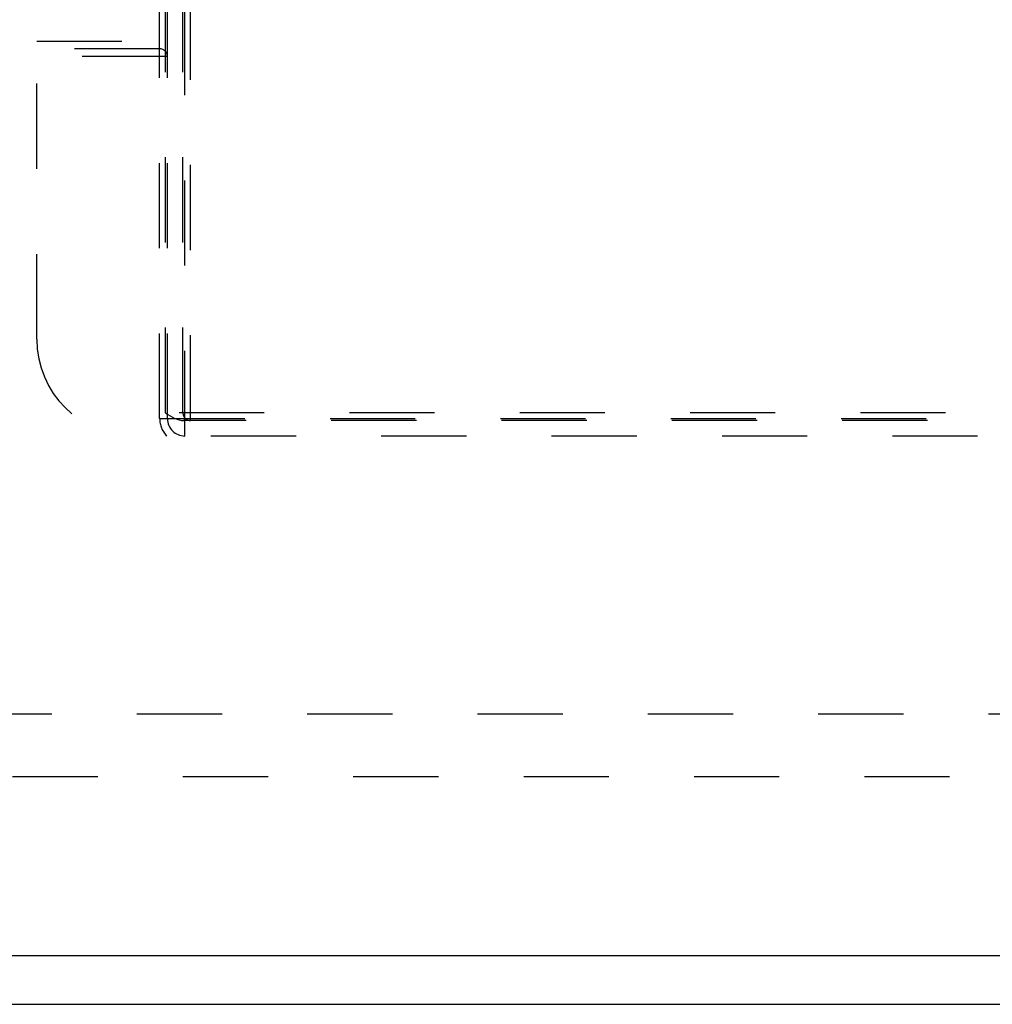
# Model space of a CAD drawing. Header units: inches. Extents: x 0 to 80, y 0 to 51.8.
# Tile 27 of 50: x 22.3 to 27.3, y 17 to 22.1. Entities that reach past the tile are written whole.
import ezdxf

# ---------------------------------------------------------------- set-up
doc = ezdxf.new("R2010")
doc.units = ezdxf.units.IN
doc.header["$LTSCALE"] = 4.4
doc.header["$MEASUREMENT"] = 0
doc.linetypes.add('HIDDEN', pattern=[0.2, 0.1, -0.1])
doc.layers.get('0').update_dxf_attribs({"linetype": 'CONTINUOUS'})
for name, color, linetype in [('DEFAULT_2', 8, 'HIDDEN'), ('DOOR_ASSEMBLY', 7, 'CONTINUOUS'), ('SUBPANEL', 7, 'CONTINUOUS')]:
    doc.layers.add(name, color=color, linetype=linetype)

msp = doc.modelspace()

# ---------------------------------------------------------------- linework, layer by layer
at = {"color": 3, "linetype": 'Continuous'}
msp.add_line((18.5958, 17.0254), (34.4698, 17.0254), dxfattribs=at)
at = {"layer": 'DEFAULT_2', "color": 8, "linetype": 'HIDDEN'}
msp.add_line((33.2808, 18.2004), (20.1598, 18.2004), dxfattribs=at)
at = {"layer": 'DOOR_ASSEMBLY', "color": 8, "linetype": 'HIDDEN'}
for p, q in [((23.0403, 20.0504), (23.0403, 26.4604)), ((23.0703, 20.0804), (23.0703, 26.4604)), ((23.0803, 20.0504), (23.0803, 26.4604)), ((23.1603, 20.0804), (23.1603, 26.4604)), ((23.1703, 19.9604), (23.1703, 26.4604)), ((23.2003, 20.0404), (23.2003, 26.4604)), ((22.4053, 20.4604), (22.4053, 25.9604)), ((22.4053, 22.0004), (23.0803, 22.0004)), ((23.0403, 21.9604), (22.4053, 21.9604)), ((23.0803, 21.9204), (22.4053, 21.9204)), ((23.0403, 20.0504), (29.7703, 20.0504)), ((29.7403, 20.0804), (23.0703, 20.0804)), ((29.6465, 20.0404), (23.1641, 20.0404)), ((29.9053, 19.9604), (22.9053, 19.9604))]:
    msp.add_line(p, q, dxfattribs=at)
at = {"layer": 'DOOR_ASSEMBLY', "color": 3, "linetype": 'Continuous'}
msp.add_line((34.2698, 17.2754), (19.1708, 17.2754), dxfattribs=at)
at = {"layer": 'DOOR_ASSEMBLY', "color": 8, "linetype": 'HIDDEN'}
msp.add_lwpolyline([(23.0703, 20.0804), (23.0826, 20.0721), (23.0948, 20.0646), (23.1068, 20.0577), (23.1186, 20.0517), (23.1304, 20.0469), (23.1419, 20.0433), (23.1532, 20.0412), (23.1641, 20.0404)], dxfattribs=at)
for centre, radius, start, end in [((23.0403, 21.9204), 0.04, 0, 90), ((22.9053, 20.4604), 0.5, 180, 270), ((23.1703, 20.0504), 0.13, 180, 223.8131), ((23.1703, 20.0504), 0.09, 180, 270), ((23.2003, 20.0804), 0.04, 180, 270)]:
    msp.add_arc(centre, radius, start, end, dxfattribs=at)
at = {"layer": 'SUBPANEL', "color": 8, "linetype": 'HIDDEN'}
msp.add_line((20.2828, 18.5254), (32.7828, 18.5254), dxfattribs=at)

doc.saveas('drawing.dxf')
